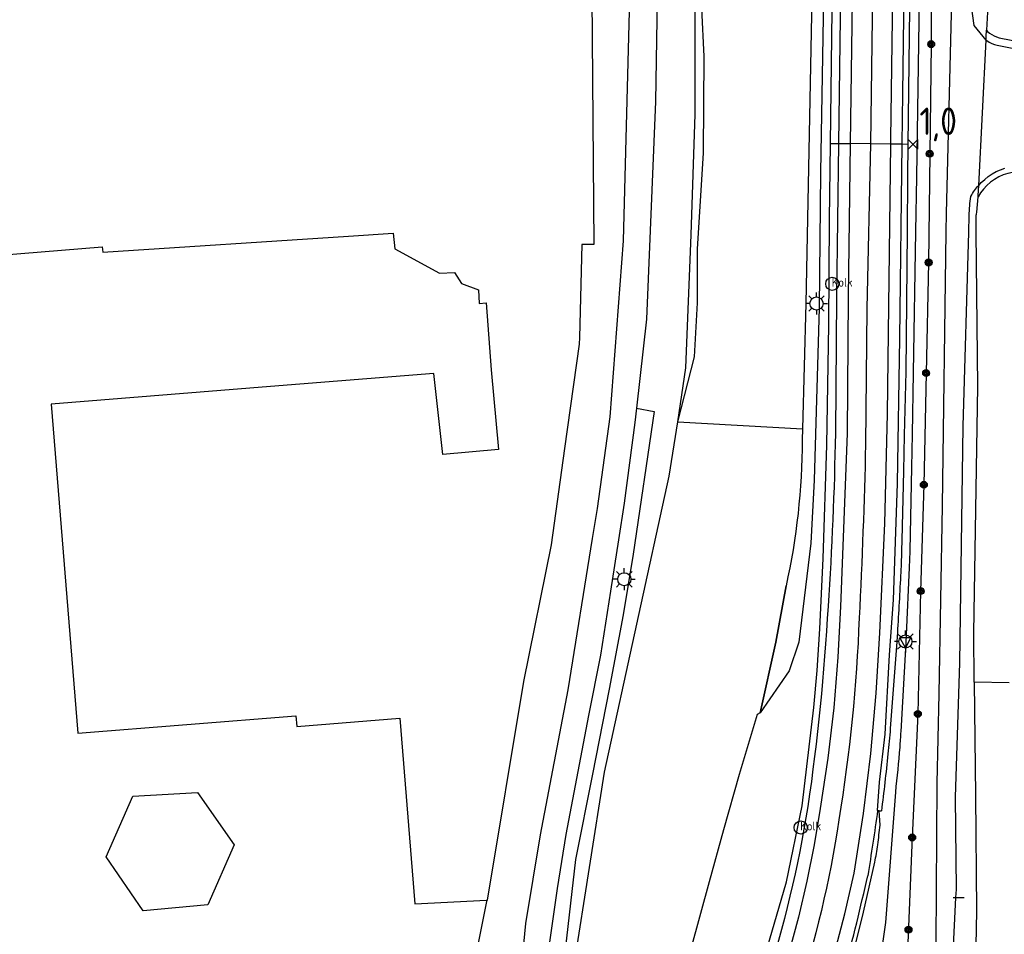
# Model space of a CAD drawing. Extents: x 120829 to 122681, y 456360 to 459111.
# Tile 4 of 32: x 121157 to 121247, y 456594 to 456677. Entities that reach past the tile are written whole.
import ezdxf

# ---------------------------------------------------------------- set-up
doc = ezdxf.new("R2010")
doc.units = 0
doc.header["$LTSCALE"] = 4
doc.linetypes.add('STIPPELFIJN', pattern=[0.375, 0.25, -0.125])
doc.layers.get('0').update_dxf_attribs({"linetype": 'CONTINUOUS'})
for name, color, linetype in [('G_BTD', 3, 'CONTINUOUS'), ('G_OTD', 32, 'CONTINUOUS'), ('G_OWG', 6, 'CONTINUOUS'), ('G_OWT', 6, 'CONTINUOUS'), ('G_WGD', 7, 'CONTINUOUS'), ('G_WGI', 1, 'CONTINUOUS'), ('G_WTD', 5, 'CONTINUOUS'), ('LKWDUP', 5, 'CONTINUOUS'), ('LSHD', 3, 'CONTINUOUS'), ('PPALHM', 10, 'CONTINUOUS'), ('PVGO', 102, 'CONTINUOUS')]:
    doc.layers.add(name, color=color, linetype=linetype)
for name, color, linetype, true_color in [('PBRD', 7, 'CONTINUOUS', 0xbd2877), ('PPAL', 7, 'CONTINUOUS', 0xbd2877), ('PPUT', 7, 'CONTINUOUS', 0xbd2877)]:
    doc.layers.add(name, color=color, linetype=linetype, true_color=true_color)
doc.styles.add('ISO', font='ISO')

# ---------------------------------------------------------------- blocks, each defined once
blk = doc.blocks.new('kolk')
at = {"color": 0}
blk.add_circle((0, 0), 0.6, dxfattribs=at)
at = {"color": 0, "linetype": 'Continuous', "style": 'ISO'}
blk.add_attdef('KOLK', (-0.043, -0.262), '', height=0.8, dxfattribs=at)
blk = doc.blocks.new('boom')
at = {"color": 0}
for radius in [0.315, 0.225, 0.135]:
    blk.add_circle((0, 0), radius, dxfattribs=at)
blk = doc.blocks.new('kilometerpaal')
at = {"color": 0}
for p, q in [((-0.442, 0.442), (0.442, -0.442)), ((-0.442, -0.442), (-0.442, 0.442)), ((0.442, 0.442), (-0.442, -0.442)), ((0.442, -0.442), (0.442, 0.442))]:
    blk.add_line(p, q, dxfattribs=at)
at = {"color": 0, "style": 'ISO'}
blk.add_attdef('KILOMETERPAAL', (0.591, 0.868), '', height=2.5, dxfattribs=at)
blk = doc.blocks.new('lichtmast')
at = {"color": 0}
for p, q in [((0, 0.6), (0, 1)), ((-0.6, 0), (-1, 0)), ((-0.707, 0.707), (-0.424, 0.424)), ((0.424, 0.424), (0.707, 0.707)), ((0.6, 0), (1, 0)), ((-0.424, -0.424), (-0.707, -0.707)), ((0, -0.6), (0, -1)), ((0.424, -0.424), (0.707, -0.707))]:
    blk.add_line(p, q, dxfattribs=at)
blk.add_circle((0, 0), 0.6, dxfattribs=at)
blk = doc.blocks.new('verkeersbord')
at = {"color": 0}
for p, q in [((0.502, 0.322), (-0.504, 0.322)), ((-0.504, 0.322), (-0.001, -0.6)), ((-0.001, -0.6), (0.502, 0.322))]:
    blk.add_line(p, q, dxfattribs=at)

msp = doc.modelspace()

# ---------------------------------------------------------------- linework, layer by layer
at = {"layer": 'G_BTD', "linetype": 'Continuous', "transparency": 33554687}
for points in [[(121201.322, 456858.48), (121200, 456860.119), (121199.257, 456861.04), (121205.88, 456841.368), (121203.99, 456840.732), (121205.6, 456835.18), (121207.3, 456825.59), (121207.407, 456822.608), (121207.833, 456822.621), (121208.961, 456785.226), (121208.096, 456785.2), (121208.38, 456771.89), (121208.4, 456762.417), (121208.948, 456762.422), (121209.782, 456656.938), (121208.697, 456656.929), (121208.47, 456648.46), (121208.454, 456647.859), (121207.125, 456638.341), (121205.9, 456629.567), (121203.39, 456617.083), (121200.055, 456597.149)], [(121213.672, 456642.026), (121215.289, 456641.71), (121213.387, 456628.706), (121212.457, 456623.165), (121211.198, 456616.392), (121209.662, 456608.649), (121208.113, 456600.865), (121207.085, 456591.836), (121206.46, 456584.719), (121205.95, 456572.633), (121206.197, 456570.046), (121206.884, 456567.757), (121205.785, 456566.92), (121205.754, 456566.966)]]:
    msp.add_lwpolyline(points, dxfattribs=at)
at = {"layer": 'G_OTD', "linetype": 'Continuous', "transparency": 33554687}
for points in [[(121133.075, 456654.103), (121164.971, 456656.735), (121165.028, 456656.252), (121187.433, 456657.708), (121191.514, 456657.969), (121191.66, 456656.541), (121195.71, 456654.338), (121197.082, 456654.375), (121197.714, 456653.394), (121199.268, 456652.795), (121199.348, 456651.55), (121199.986, 456651.617), (121200.446, 456645.51), (121201.113, 456638.239), (121196.026, 456637.783), (121195.194, 456645.172), (121180.31, 456643.986), (121160.323, 456642.393), (121162.746, 456612.39), (121182.635, 456613.963), (121182.713, 456612.997), (121192.114, 456613.741), (121193.481, 456596.807), (121200, 456597.146), (121200.055, 456597.149)], [(121247.631, 456616.98), (121244.464, 456617.028)], [(121174.597, 456596.716), (121168.705, 456596.167), (121165.344, 456601.111), (121167.767, 456606.631), (121173.665, 456606.966), (121177.007, 456602.198), (121174.597, 456596.716)], [(121195.869, 456576.138), (121200, 456596.873), (121200.055, 456597.149)]]:
    msp.add_lwpolyline(points, dxfattribs=at)
at = {"layer": 'G_OWG', "linetype": 'Continuous', "transparency": 33554687}
for points in [[(121239.707, 456770.86), (121239.521, 456753.964), (121239.456, 456747.542), (121239.343, 456735.022), (121239.183, 456720.828), (121238.902, 456705.888), (121238.608, 456683.448), (121238.417, 456666.067)], [(121237.793, 456612.521), (121238.24, 456620.664), (121238.276, 456621.361), (121238.563, 456627.478), (121238.616, 456628.94), (121238.618, 456629.033), (121238.772, 456636.618), (121238.827, 456639.641), (121238.909, 456645.236), (121239.142, 456658.121), (121239.232, 456663.12), (121239.463, 456679.392), (121239.87, 456708.357), (121240.017, 456721.473), (121240.34, 456735.307), (121240.458, 456753.886)], [(121238.417, 456666.067), (121238.385, 456663.173), (121238.337, 456658.128), (121238.217, 456645.319), (121238.078, 456639.554), (121238.001, 456636.284), (121237.853, 456629.966), (121237.831, 456629.05)], [(121238.417, 456666.067), (121237.897, 456666.074)], [(121237.435, 456621.205), (121237.401, 456620.702), (121236.806, 456612.801)], [(121235.573, 456589.344), (121236.394, 456595.119), (121237.299, 456607.008)], [(121235.796, 456605.307), (121235.649, 456605.333)], [(121235.796, 456605.307), (121235.995, 456605.291)]]:
    msp.add_lwpolyline(points, dxfattribs=at)
for points in [[(121237.831, 456629.05, -0.00693), (121237.745, 456626.739)], [(121237.745, 456626.739, -0.002882), (121237.435, 456621.205)], [(121236.806, 456612.801, -0.007793), (121236.596, 456610.487)], [(121237.694, 456611.106, 0.007785), (121237.793, 456612.521)], [(121237.299, 456607.008, 0.008072), (121237.694, 456611.106)], [(121236.596, 456610.487, -0.006355), (121235.995, 456605.291)]]:
    msp.add_lwpolyline(points, format="xyb", dxfattribs=at)
at = {"layer": 'G_OWT', "linetype": 'Continuous', "transparency": 33554687}
for points in [[(121217.44, 456640.759), (121218.16, 456645.7), (121218.66, 456657.81), (121219.02, 456668.83), (121219.01, 456679.85), (121218.63, 456690.86), (121218.19, 456709.56), (121217.89, 456728.27), (121217.72, 456746.98), (121217.6, 456762.25), (121217.62, 456777.53), (121217.81, 456792.81), (121217.57, 456804.19), (121217.21, 456815.56), (121216.74, 456826.93), (121216.07, 456835.16), (121215.79, 456843.42), (121215.9, 456851.67), (121216.14, 456855.98), (121216.28, 456860.3), (121216.32, 456864.62), (121216.09, 456874.33)], [(121230.885, 456862.375), (121231.717, 456862.098), (121232.768, 456853.962), (121232.598, 456846.882), (121232.598, 456835.942), (121232.378, 456811.863), (121232.071, 456779.528), (121231.604, 456729.263), (121231.287, 456716.683), (121230.871, 456688.269), (121230.436, 456663.517), (121230.317, 456651.173), (121229.876, 456635.461), (121229.556, 456629.694), (121228.47, 456620.68), (121227.585, 456618.077), (121224.958, 456614.229)], [(121241.327, 456763.311), (121241.494, 456756.091), (121241.345, 456745.106), (121241.098, 456725.269), (121240.987, 456715.187), (121240.664, 456703.366), (121240.713, 456695.168), (121240.548, 456685.102), (121240.548, 456675.206), (121240.398, 456665.213), (121240.299, 456655.297), (121240.075, 456645.218), (121239.866, 456635.029), (121239.575, 456625.336), (121239.318, 456614.14), (121238.773, 456602.188), (121238.417, 456593.23), (121237.441, 456589.348), (121236.77, 456586.886), (121236.35, 456585.497)], [(121246.581, 456749.49), (121246.581, 456749.146), (121246.485, 456735.13), (121246.249, 456715.259), (121246.039, 456694.501), (121245.692, 456678.684), (121245.57, 456676.486)], [(121245.538, 456675.91), (121245.57, 456676.486)], [(121245.57, 456676.486), (121245.68, 456676.37), (121245.86, 456676.22), (121246.06, 456676.08), (121246.27, 456675.96), (121246.49, 456675.87), (121246.72, 456675.79), (121250.32, 456675.07)], [(121245.537, 456675.585), (121245.553, 456675.897), (121245.538, 456675.91)], [(121269.478, 456663.183), (121267.7, 456663.3), (121249.34, 456663.49), (121248.85, 456663.54), (121248.4, 456663.55), (121247.96, 456663.5), (121247.52, 456663.41), (121247.09, 456663.28), (121246.69, 456663.1), (121246.3, 456662.88), (121245.93, 456662.62), (121245.6, 456662.33), (121245.29, 456662), (121245.03, 456661.65), (121244.818, 456661.291)], [(121244.827, 456661.393), (121244.874, 456662.332)], [(121244.464, 456617.028), (121244.421, 456621.518), (121244.773, 456643.984), (121244.642, 456658.069), (121244.63, 456659.356), (121244.628, 456659.531), (121244.636, 456659.618), (121244.65, 456659.704), (121244.694, 456659.873), (121244.818, 456661.291)], [(121244.818, 456661.291), (121244.827, 456661.393)], [(121244.464, 456617.028), (121244.563, 456606.702), (121244.661, 456596.19), (121244.41, 456583.445)]]:
    msp.add_lwpolyline(points, dxfattribs=at)
at = {"layer": 'G_WGD', "linetype": 'Continuous', "transparency": 33554687}
for points in [[(121203.151, 456861.887), (121204.612, 456857.46), (121204.827, 456856.624), (121206.19, 456851.881), (121206.54, 456850.58), (121210.9, 456836.84), (121211.68, 456834.02), (121212.56, 456829.46), (121213.64, 456823.8), (121214.7, 456806.8), (121214.96, 456791.48), (121215.04, 456768.74), (121215.44, 456726.88), (121215.68, 456703.84), (121215.66, 456684.98), (121215.4, 456669.98), (121214.6, 456650.12), (121213.672, 456642.026)], [(121202.028, 456573.389), (121202.34, 456579.5), (121202.84, 456587.2), (121203.6, 456595.04), (121204.94, 456603.1), (121207.46, 456616.32), (121209.68, 456630.14), (121210.12, 456632.86), (121211.28, 456641.24), (121212.5, 456657.28), (121213.24, 456686.38), (121212.6, 456770.54), (121212.3, 456801.7), (121212.04, 456812.82), (121211.76, 456819.22), (121211.12, 456823.948), (121210.441, 456827.795), (121207.568, 456838.59), (121205.498, 456845.626), (121203.145, 456853.338)], [(121231.357, 456666.158), (121231.575, 456683.173), (121231.805, 456695.087), (121231.945, 456708.378), (121232.17, 456725.234), (121232.449, 456744.42), (121232.663, 456760.764), (121232.671, 456770.92)], [(121233.341, 456770.905), (121233.287, 456763.207), (121232.648, 456707.495), (121232.096, 456666.151)], [(121234.407, 456770.897), (121234.353, 456763.197), (121233.713, 456707.482), (121233.162, 456666.137)], [(121236.251, 456770.884), (121236.197, 456763.184), (121235.557, 456707.469), (121235.005, 456666.112)], [(121236.847, 456666.088), (121236.852, 456666.537), (121237.466, 456710.411), (121238.067, 456766.29), (121238.095, 456770.871)], [(121237.897, 456666.074), (121237.951, 456670.701), (121238.204, 456689.338), (121238.454, 456707.794), (121238.545, 456721.826), (121238.787, 456740.703), (121239.009, 456770.865)], [(121228.772, 456605.768), (121229.832, 456614.711), (121230.128, 456618.105), (121230.391, 456621.905), (121230.705, 456628.319), (121231.029, 456638.631), (121231.2, 456649.607), (121231.268, 456659.192), (121231.357, 456666.158)], [(121231.357, 456666.158), (121232.096, 456666.151)], [(121232.096, 456666.151), (121231.909, 456652.159), (121231.804, 456639.73)], [(121232.096, 456666.151), (121233.162, 456666.137)], [(121233.162, 456666.137), (121232.975, 456652.147), (121232.869, 456639.713)], [(121235.005, 456666.112), (121233.162, 456666.137)], [(121235.005, 456666.112), (121234.662, 456651.114), (121234.556, 456638.68)], [(121236.847, 456666.088), (121235.005, 456666.112)], [(121235.649, 456605.333), (121235.825, 456607.902), (121236.351, 456612.297), (121236.747, 456619.527), (121237.108, 456624.546), (121237.467, 456635.146), (121237.689, 456648.397), (121237.897, 456666.074)], [(121236.568, 456641.498), (121236.847, 456666.088)], [(121237.897, 456666.074), (121236.847, 456666.088)], [(121213.672, 456642.026), (121213.52, 456640.7), (121212.56, 456633.36), (121212.04, 456630.02), (121211.32, 456625.32), (121210.4, 456619.48), (121209.3, 456613.98), (121208.32, 456608.9), (121207.24, 456603.14), (121206.44, 456598.22), (121205.58, 456592.04), (121205.28, 456587.16), (121204.98, 456580.86), (121204.485, 456573.306)], [(121235.867, 456621.531), (121236.317, 456631.511), (121236.568, 456641.498)], [(121232.869, 456639.713), (121232.284, 456623.924)], [(121232.284, 456623.924), (121232.04, 456619.3), (121231.649, 456614.687), (121231.113, 456610.088), (121230.431, 456605.508)], [(121233.518, 456599.617), (121234.351, 456605.067), (121235.02, 456610.539), (121235.526, 456616.029), (121235.867, 456621.531)], [(121215.649, 456569.945), (121215.464, 456570.104), (121215.778, 456570.556), (121218.011, 456574.142), (121219.765, 456577.419), (121221.84, 456581.967), (121224.138, 456587.87), (121225.811, 456593.506), (121227.346, 456598.824), (121228.772, 456605.768)], [(121230.431, 456605.508), (121229.876, 456602.185), (121229.21, 456598.882), (121228.434, 456595.604), (121227.548, 456592.353), (121226.554, 456589.134)], [(121228.03, 456581.368), (121229.368, 456584.941), (121230.587, 456588.557), (121231.685, 456592.211), (121232.663, 456595.899), (121233.518, 456599.617)]]:
    msp.add_lwpolyline(points, dxfattribs=at)
for points in [[(121231.804, 456639.73, -0.012377), (121231.133, 456623.976)], [(121234.556, 456638.68, -0.006904), (121233.971, 456622.892)], [(121231.133, 456623.976, -0.021876), (121229.297, 456605.687)], [(121233.971, 456622.892, -0.031664), (121232.118, 456604.476)], [(121229.297, 456605.687, -0.035139), (121225.453, 456589.466)], [(121232.118, 456604.476, -0.041975), (121228.241, 456588.102)], [(121235.649, 456605.333, -0.008199), (121234.746, 456599.383)], [(121232.651, 456590.801, 0.011091), (121234.746, 456599.383)]]:
    msp.add_lwpolyline(points, format="xyb", dxfattribs=at)
at = {"layer": 'G_WGI', "linetype": 'Continuous', "transparency": 33554687}
for points in [[(121235.874, 456603.995), (121235.796, 456605.307)], [(121233.039, 456590.703), (121234.011, 456594.576), (121234.363, 456596.055), (121234.876, 456598.33), (121235.384, 456600.61)]]:
    msp.add_lwpolyline(points, dxfattribs=at)
for points in [[(121235.666, 456602.21, 0.006697), (121235.874, 456603.995)], [(121235.384, 456600.61, 0.022463), (121235.666, 456602.21)]]:
    msp.add_lwpolyline(points, format="xyb", dxfattribs=at)
at = {"layer": 'G_WTD', "linetype": 'Continuous', "transparency": 33554687}
for points in [[(121245.537, 456675.585), (121244.463, 456676.905), (121243.932, 456680.664), (121244.131, 456694.89), (121244.426, 456712.749), (121244.729, 456735.552), (121244.894, 456752.888), (121244.869, 456764.031), (121245.708, 456769.781), (121245.187, 456772.993), (121245.1, 456790.193), (121245.184, 456810.556), (121245.272, 456830.659), (121245.398, 456833.015), (121245.352, 456850.956), (121245.395, 456869.551), (121245.475, 456877.691), (121245.552, 456885.571), (121246.768, 456885.854)], [(121217.44, 456640.759), (121218.96, 456646.71), (121219.25, 456651.61), (121219.25, 456656.52), (121219.77, 456665.3), (121219.83, 456674.09), (121219.43, 456682.86), (121219.15, 456699.86), (121218.5, 456727.91), (121218.13, 456760.54), (121218.44, 456781.69), (121218.48, 456795.34), (121218.19, 456805.07), (121218.08, 456814.65), (121217.88, 456824.23), (121217.58, 456833.81), (121217.34, 456837.76), (121216.99, 456841.71), (121216.56, 456845.65), (121216.47, 456849.93), (121216.63, 456854.21), (121217.04, 456858.48), (121217.14, 456873.76)], [(121230.885, 456862.375), (121231.399, 456821.819), (121231.107, 456763.123), (121230.208, 456707.309), (121229.115, 456651.569), (121228.804, 456640.128)], [(121243.255, 456763.29), (121243.226, 456753.181), (121242.883, 456735.43), (121242.58, 456714.875), (121242.361, 456694.851), (121242.363, 456677.968), (121241.903, 456659.804), (121241.879, 456658.095), (121241.523, 456633.122), (121241.235, 456615.96), (121241.055, 456607.823), (121240.948, 456593.222), (121240.71, 456583.428)], [(121244.874, 456662.332), (121245.537, 456675.585)], [(121245.537, 456675.585), (121245.61, 456675.53), (121245.83, 456675.4), (121246.06, 456675.28), (121246.3, 456675.19), (121246.55, 456675.11), (121250.22, 456674.38)], [(121244.874, 456662.332), (121245.1, 456662.59), (121245.41, 456662.88), (121245.74, 456663.15), (121246.1, 456663.38), (121246.47, 456663.59), (121246.86, 456663.76), (121247.26, 456663.89)], [(121242.11, 456583.434), (121242.795, 456597.387), (121242.831, 456598.126), (121242.739, 456606.543), (121243.153, 456618.784), (121243.441, 456640.385), (121243.966, 456658.075), (121244.011, 456659.581)], [(121208.916, 456571.927), (121208.565, 456575.11), (121208.033, 456591.435), (121210.775, 456608.811), (121216.653, 456635.826), (121217.44, 456640.759)], [(121217.44, 456640.759), (121228.804, 456640.128)], [(121228.804, 456640.128), (121228.776, 456639.114)], [(121224.958, 456614.229), (121226.385, 456620.666), (121227.309, 456625.817)], [(121224.958, 456614.229), (121224.678, 456614.085), (121223.046, 456608.607), (121221.592, 456603.561), (121220.286, 456598.838), (121218.631, 456592.706), (121218.2, 456590.991), (121218.386, 456590.516), (121216.138, 456582.153), (121212.867, 456571.631)]]:
    msp.add_lwpolyline(points, dxfattribs=at)
for points in [[(121244.16, 456661.329, -0.092435), (121244.874, 456662.332)], [(121244.011, 456659.581, -0.049316), (121244.16, 456661.329)], [(121228.776, 456639.114, -0.053624), (121227.309, 456625.817)]]:
    msp.add_lwpolyline(points, format="xyb", dxfattribs=at)
at = {"layer": 'LKWDUP', "linetype": 'STIPPELFIJN', "lineweight": -3, "transparency": 33554687}
msp.add_lwpolyline([(121242.547, 456597.383), (121243.676, 456597.403)], dxfattribs=at)
at = {"layer": 'LSHD', "linetype": 'Continuous', "lineweight": -3, "transparency": 33554687}
for points in [[(121230.885, 456862.375), (121231.399, 456821.819), (121231.107, 456763.123), (121230.208, 456707.309), (121229.115, 456651.569), (121228.804, 456640.128)], [(121230.885, 456862.375), (121231.399, 456821.819), (121231.107, 456763.123), (121230.208, 456707.309), (121229.115, 456651.569), (121228.804, 456640.128)], [(121228.804, 456640.128), (121228.776, 456639.114)], [(121227.309, 456625.817), (121226.385, 456620.666), (121224.958, 456614.229)]]:
    msp.add_lwpolyline(points, dxfattribs=at)
msp.add_lwpolyline([(121228.776, 456639.114, -0.053624), (121227.309, 456625.817)], format="xyb", dxfattribs=at)

# ---------------------------------------------------------------- block references
at = {"layer": 'PBRD', "transparency": 33554687}
msp.add_blockref('verkeersbord', (121238.185, 456620.739), dxfattribs=at)
at = {"layer": 'PPAL', "transparency": 33554687}
for p in [(121230.076, 456651.553), (121212.563, 456626.416), (121238.185, 456620.739)]:
    msp.add_blockref('lichtmast', p, dxfattribs=at)
at = {"layer": 'PPALHM', "transparency": 33554687}
msp.add_blockref('kilometerpaal', (121238.867, 456666.061), dxfattribs=at).add_auto_attribs({'KILOMETERPAAL': '1,0'})
at = {"layer": 'PPUT', "transparency": 33554687}
for p in [(121231.519, 456653.35), (121228.645, 456603.774)]:
    msp.add_blockref('kolk', p, dxfattribs=at).add_auto_attribs({'KOLK': 'Kolk'})
at = {"layer": 'PVGO', "transparency": 33554687}
for p in [(121240.537, 456675.206), (121240.398, 456665.213), (121240.299, 456655.297), (121240.075, 456645.218), (121239.866, 456635.029), (121239.575, 456625.336), (121239.318, 456614.14), (121238.8, 456602.867), (121238.466, 456594.471)]:
    msp.add_blockref('boom', p, dxfattribs=at)

doc.saveas('drawing.dxf')
